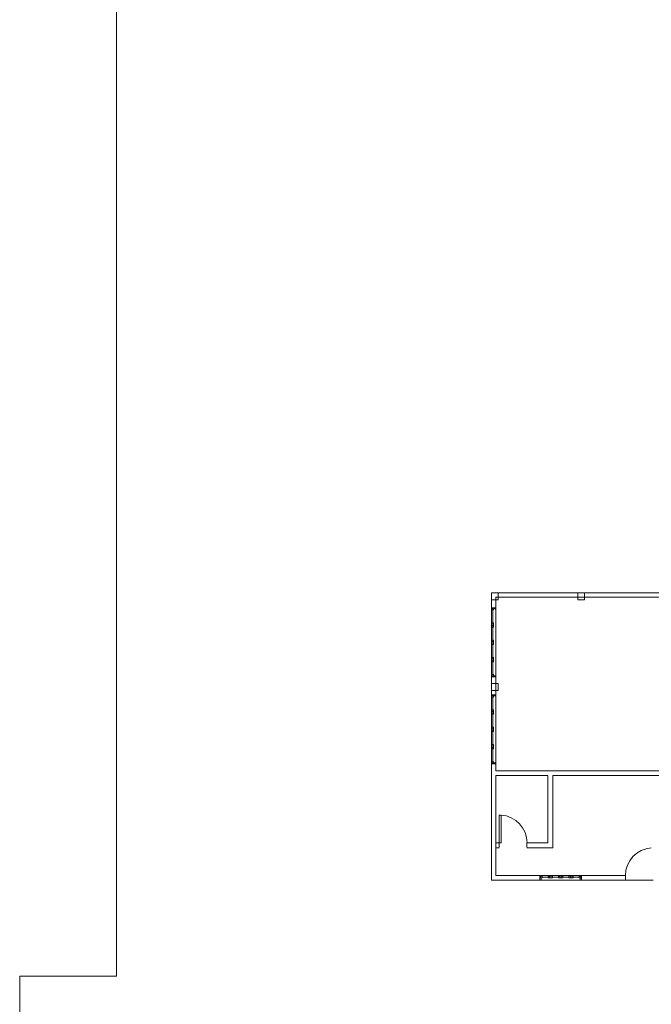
# Model space of a CAD drawing. Header units: metres. Extents: x -81 to 1042, y -541 to 334.
# Tile 13 of 130: x -43 to -24, y 105 to 133. Entities that reach past the tile are written whole.
import ezdxf

# ---------------------------------------------------------------- set-up
doc = ezdxf.new("R2010")
doc.units = ezdxf.units.M
doc.layers.add('Arquitetura ', color=134, linetype='Continuous', lineweight=5)

msp = doc.modelspace()

# ---------------------------------------------------------------- linework, layer by layer
at = {"layer": 'Arquitetura ', "color": 8}
for p, q in [((-39.808, 202.653), (-39.808, 105.753)), ((-27.553, 108.663), (-26.353, 108.663)), ((-26.353, 108.533), (-27.553, 108.533)), ((-25.078, 108.533), (-24.278, 108.533)), ((-42.608, 105.753), (-42.608, 84.953)), ((-42.608, 105.753), (-39.808, 105.753))]:
    msp.add_line(p, q, dxfattribs=at)
at = {"layer": 'Arquitetura ', "color": 7}
for p, q in [((-28.758, 116.843), (-28.958, 116.843)), ((-28.958, 116.843), (-28.958, 116.643)), ((-23.548, 116.843), (-28.958, 116.843)), ((-28.958, 116.843), (-28.958, 116.413)), ((-28.758, 116.643), (-28.758, 116.843)), ((-26.26, 116.843), (-26.46, 116.843)), ((-26.46, 116.843), (-26.46, 116.643)), ((-26.26, 116.643), (-26.26, 116.843)), ((-28.958, 116.643), (-28.758, 116.643)), ((-28.828, 116.713), (-23.548, 116.713)), ((-28.828, 116.413), (-28.828, 116.713)), ((-26.46, 116.643), (-26.26, 116.643)), ((-28.958, 116.413), (-28.828, 116.413)), ((-28.958, 114.413), (-28.958, 116.413)), ((-28.958, 116.413), (-28.958, 116.393)), ((-28.894, 116.393), (-28.958, 116.393)), ((-28.939, 116.393), (-28.894, 116.393)), ((-28.939, 116.393), (-28.939, 116.349)), ((-28.939, 116.349), (-28.894, 116.349)), ((-28.917, 115.976), (-28.917, 116.349)), ((-28.894, 116.393), (-28.894, 116.349)), ((-28.894, 116.381), (-28.828, 116.381)), ((-28.828, 116.413), (-28.828, 114.413)), ((-28.828, 116.381), (-28.828, 116.413)), ((-28.958, 115.932), (-28.958, 115.893)), ((-28.894, 115.932), (-28.958, 115.932)), ((-28.939, 115.976), (-28.939, 115.932)), ((-28.896, 115.976), (-28.939, 115.976)), ((-28.894, 115.976), (-28.894, 115.849)), ((-28.958, 115.893), (-28.894, 115.893)), ((-28.939, 115.849), (-28.939, 115.893)), ((-28.894, 115.849), (-28.939, 115.849)), ((-28.917, 115.476), (-28.917, 115.849)), ((-28.958, 115.432), (-28.894, 115.432)), ((-28.958, 115.393), (-28.958, 115.432)), ((-28.894, 115.393), (-28.958, 115.393)), ((-28.939, 115.476), (-28.894, 115.476)), ((-28.939, 115.432), (-28.939, 115.476)), ((-28.939, 115.349), (-28.939, 115.393)), ((-28.894, 115.349), (-28.939, 115.349)), ((-28.917, 114.976), (-28.917, 115.349)), ((-28.894, 115.476), (-28.894, 115.349)), ((-28.958, 114.932), (-28.894, 114.932)), ((-28.958, 114.893), (-28.958, 114.932)), ((-28.958, 114.893), (-28.894, 114.893)), ((-28.939, 114.976), (-28.894, 114.976)), ((-28.939, 114.976), (-28.939, 114.932)), ((-28.939, 114.932), (-28.894, 114.932)), ((-28.939, 114.893), (-28.894, 114.893)), ((-28.939, 114.849), (-28.939, 114.893)), ((-28.939, 114.849), (-28.894, 114.849)), ((-28.917, 114.476), (-28.917, 114.849)), ((-28.894, 114.976), (-28.894, 114.932)), ((-28.894, 114.893), (-28.894, 114.932)), ((-28.894, 114.849), (-28.894, 114.893)), ((-28.894, 114.432), (-28.958, 114.432)), ((-28.958, 114.413), (-28.958, 114.432)), ((-28.958, 114.413), (-28.958, 113.893)), ((-28.828, 114.413), (-28.958, 114.413)), ((-28.758, 114.218), (-28.958, 114.218)), ((-28.958, 114.218), (-28.958, 114.018)), ((-28.939, 114.476), (-28.894, 114.476)), ((-28.939, 114.432), (-28.939, 114.476)), ((-28.939, 114.432), (-28.894, 114.432)), ((-28.894, 114.432), (-28.894, 114.476)), ((-28.828, 114.444), (-28.894, 114.444)), ((-28.894, 114.432), (-28.894, 114.444)), ((-28.828, 114.444), (-28.828, 114.413)), ((-28.828, 113.893), (-28.828, 114.413)), ((-28.758, 114.018), (-28.758, 114.218)), ((-28.958, 114.018), (-28.758, 114.018)), ((-28.958, 113.893), (-28.828, 113.893)), ((-28.958, 111.893), (-28.958, 113.893)), ((-28.958, 113.893), (-28.958, 113.873)), ((-28.894, 113.873), (-28.958, 113.873)), ((-28.939, 113.873), (-28.894, 113.873)), ((-28.939, 113.873), (-28.939, 113.829)), ((-28.939, 113.829), (-28.894, 113.829)), ((-28.917, 113.456), (-28.917, 113.829)), ((-28.894, 113.873), (-28.894, 113.829)), ((-28.894, 113.861), (-28.828, 113.861)), ((-28.828, 113.893), (-28.828, 111.893)), ((-28.828, 113.861), (-28.828, 113.893)), ((-28.958, 113.412), (-28.958, 113.373)), ((-28.894, 113.412), (-28.958, 113.412)), ((-28.958, 113.373), (-28.894, 113.373)), ((-28.939, 113.456), (-28.939, 113.412)), ((-28.896, 113.456), (-28.939, 113.456)), ((-28.939, 113.329), (-28.939, 113.373)), ((-28.894, 113.456), (-28.894, 113.329)), ((-28.894, 113.329), (-28.939, 113.329)), ((-28.917, 112.956), (-28.917, 113.329)), ((-28.958, 112.912), (-28.894, 112.912)), ((-28.958, 112.873), (-28.958, 112.912)), ((-28.894, 112.873), (-28.958, 112.873)), ((-28.939, 112.956), (-28.894, 112.956)), ((-28.939, 112.912), (-28.939, 112.956)), ((-28.939, 112.829), (-28.939, 112.873)), ((-28.894, 112.829), (-28.939, 112.829)), ((-28.917, 112.456), (-28.917, 112.829)), ((-28.894, 112.956), (-28.894, 112.829)), ((-28.958, 112.412), (-28.894, 112.412)), ((-28.958, 112.373), (-28.958, 112.412)), ((-28.958, 112.373), (-28.894, 112.373)), ((-28.939, 112.456), (-28.894, 112.456)), ((-28.939, 112.456), (-28.939, 112.412)), ((-28.939, 112.412), (-28.894, 112.412)), ((-28.939, 112.373), (-28.894, 112.373)), ((-28.939, 112.329), (-28.939, 112.373)), ((-28.939, 112.329), (-28.894, 112.329)), ((-28.917, 111.956), (-28.917, 112.329)), ((-28.894, 112.456), (-28.894, 112.412)), ((-28.894, 112.373), (-28.894, 112.412)), ((-28.894, 112.329), (-28.894, 112.373)), ((-28.939, 111.956), (-28.894, 111.956)), ((-28.939, 111.912), (-28.939, 111.956)), ((-28.894, 111.912), (-28.894, 111.956)), ((-28.828, 111.924), (-28.894, 111.924)), ((-28.894, 111.912), (-28.894, 111.924)), ((-28.828, 111.924), (-28.828, 111.893)), ((-28.894, 111.912), (-28.958, 111.912)), ((-28.958, 111.893), (-28.958, 111.912)), ((-28.958, 111.893), (-28.958, 111.693)), ((-28.828, 111.893), (-28.958, 111.893)), ((-28.958, 111.693), (-28.958, 108.533)), ((-28.939, 111.912), (-28.894, 111.912)), ((-28.828, 111.693), (-28.828, 111.893)), ((-23.698, 111.693), (-28.828, 111.693)), ((-28.828, 108.663), (-28.828, 111.563)), ((-28.828, 111.563), (-27.328, 111.563)), ((-27.328, 109.613), (-27.328, 111.563)), ((-27.178, 109.463), (-27.178, 111.563)), ((-27.178, 111.563), (-23.928, 111.563)), ((-28.728, 110.413), (-28.677, 110.413)), ((-28.728, 109.613), (-28.728, 110.413)), ((-28.677, 109.613), (-28.677, 110.413)), ((-28.728, 109.613), (-28.828, 109.613)), ((-28.728, 109.463), (-28.828, 109.463)), ((-28.728, 109.483), (-28.728, 109.613)), ((-28.728, 109.613), (-28.677, 109.613)), ((-27.328, 109.613), (-27.928, 109.613)), ((-27.928, 109.613), (-27.928, 109.483)), ((-27.178, 109.463), (-27.928, 109.463)), ((-28.958, 108.533), (-27.553, 108.533)), ((-27.553, 108.663), (-28.828, 108.663)), ((-27.553, 108.533), (-27.553, 108.663)), ((-27.553, 108.663), (-27.534, 108.663)), ((-27.521, 108.533), (-27.553, 108.533)), ((-27.534, 108.599), (-27.534, 108.663)), ((-27.534, 108.643), (-27.534, 108.599)), ((-27.534, 108.643), (-27.489, 108.643)), ((-27.534, 108.599), (-27.489, 108.599)), ((-27.521, 108.599), (-27.521, 108.533)), ((-27.489, 108.643), (-27.489, 108.599)), ((-27.316, 108.621), (-27.489, 108.621)), ((-27.316, 108.643), (-27.272, 108.643)), ((-27.316, 108.601), (-27.316, 108.643)), ((-27.316, 108.599), (-27.189, 108.599)), ((-27.272, 108.663), (-27.234, 108.663)), ((-27.272, 108.599), (-27.272, 108.663)), ((-27.234, 108.663), (-27.234, 108.599)), ((-27.189, 108.643), (-27.234, 108.643)), ((-27.189, 108.599), (-27.189, 108.643)), ((-27.016, 108.621), (-27.189, 108.621)), ((-27.016, 108.643), (-27.016, 108.599)), ((-26.972, 108.643), (-27.016, 108.643)), ((-27.016, 108.599), (-26.889, 108.599)), ((-26.972, 108.663), (-26.972, 108.599)), ((-26.934, 108.663), (-26.972, 108.663)), ((-26.934, 108.599), (-26.934, 108.663)), ((-26.889, 108.643), (-26.934, 108.643)), ((-26.889, 108.599), (-26.889, 108.643)), ((-26.716, 108.621), (-26.889, 108.621)), ((-26.716, 108.643), (-26.716, 108.599)), ((-26.716, 108.643), (-26.672, 108.643)), ((-26.716, 108.599), (-26.672, 108.599)), ((-26.672, 108.663), (-26.672, 108.599)), ((-26.634, 108.663), (-26.672, 108.663)), ((-26.672, 108.643), (-26.672, 108.599)), ((-26.634, 108.599), (-26.672, 108.599)), ((-26.634, 108.663), (-26.634, 108.599)), ((-26.634, 108.643), (-26.634, 108.599)), ((-26.589, 108.643), (-26.634, 108.643)), ((-26.589, 108.599), (-26.634, 108.599)), ((-26.589, 108.643), (-26.589, 108.599)), ((-26.416, 108.621), (-26.589, 108.621)), ((-26.416, 108.643), (-26.416, 108.599)), ((-26.372, 108.643), (-26.416, 108.643)), ((-26.372, 108.599), (-26.416, 108.599)), ((-26.385, 108.533), (-26.385, 108.599)), ((-26.372, 108.599), (-26.385, 108.599)), ((-26.385, 108.533), (-26.353, 108.533)), ((-26.372, 108.599), (-26.372, 108.663)), ((-26.353, 108.663), (-26.372, 108.663)), ((-26.372, 108.643), (-26.372, 108.599)), ((-25.078, 108.663), (-26.353, 108.663)), ((-26.353, 108.663), (-26.353, 108.533)), ((-26.353, 108.533), (-25.078, 108.533)), ((-25.078, 108.533), (-25.078, 108.663))]:
    msp.add_line(p, q, dxfattribs=at)
at = {"layer": 'Arquitetura ', "color": 8}
for centre, start, end in [((-28.728, 109.613), 0, 86.3526), ((-24.278, 108.663), 93.6474, 180)]:
    msp.add_arc(centre, 0.802, start, end, dxfattribs=at)

doc.saveas('drawing.dxf')
